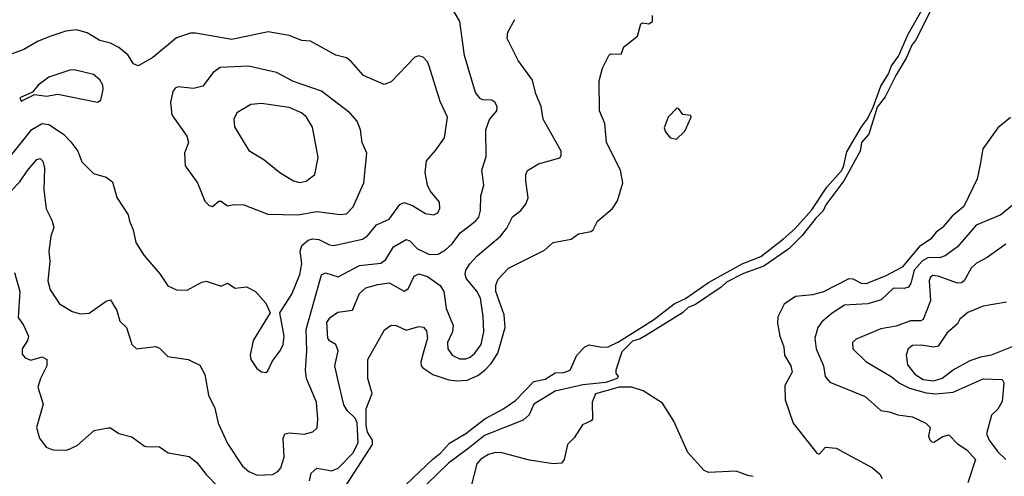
# Model space of a CAD drawing. Extents: x 1552294 to 1694791, y 811929 to 917222.
# Tile 114 of 256: x 1606979 to 1611606, y 829986 to 832133. Entities that reach past the tile are written whole.
import ezdxf

# ---------------------------------------------------------------- set-up
doc = ezdxf.new("R2010")
doc.units = 0

msp = doc.modelspace()

# ---------------------------------------------------------------- linework, layer by layer
at = {"layer": '0CON10XD'}
for points in [[(1611284, 832226), (1611188.4, 832035), (1611173.3, 832016.7), (1611145, 831951.3), (1611096.9, 831873.1), (1611045, 831770.4), (1611008.5, 831721.5), (1610968.4, 831595), (1610934.1, 831555), (1610927.9, 831515), (1610851.4, 831375), (1610767.7, 831262.3), (1610755, 831234.6), (1610719.7, 831200.3), (1610655, 831117.8), (1610592.5, 831055), (1610475, 830973.4), (1610379.9, 830940.1), (1610300.8, 830899.2), (1610274.6, 830875), (1610155, 830794.3), (1610120.5, 830779.5), (1610093.8, 830755), (1609925, 830649.2), (1609895, 830632), (1609858.9, 830621.1), (1609808.3, 830571.7), (1609780.7, 830485), (1609780.5, 830470.5), (1609791.5, 830455), (1609787.1, 830445), (1609732.5, 830427.5), (1609625, 830416.1), (1609494.5, 830385.5), (1609394.9, 830325.1), (1609372.3, 830275), (1609345, 830249.1), (1609163.1, 830176.9), (1609085, 830115.2)], [(1606935, 831325.6), (1606979.5, 831370.5), (1607015, 831424), (1607060, 831475), (1607075, 831479.4), (1607086.9, 831466.9), (1607094.6, 831435), (1607092, 831335), (1607103.3, 831243.3), (1607130.3, 831190.3), (1607139.2, 831155), (1607125.6, 831114.4), (1607116.1, 831045), (1607120.4, 830995), (1607110.4, 830905), (1607121.9, 830861.9), (1607165, 830796.9), (1607225, 830761.1), (1607265, 830750), (1607305, 830752.2), (1607385, 830810), (1607405, 830816.2), (1607435.6, 830765), (1607448.6, 830715), (1607480.8, 830685), (1607500.6, 830620.6), (1607506, 830605), (1607527.5, 830585), (1607616.6, 830596.6), (1607635, 830588), (1607675, 830549.2), (1607770, 830535), (1607825, 830508), (1607848.9, 830465), (1607866.4, 830366.4), (1607896.4, 830306.4), (1607911.8, 830235), (1607955, 830140), (1608025, 830032.7), (1608055, 830007.7), (1608095, 829991.1), (1608166.5, 829993.5), (1608191.5, 830008.5), (1608205.2, 830024.8), (1608221.6, 830075), (1608216.4, 830163.6), (1608225, 830185.7), (1608245, 830190.5), (1608315, 830183.4), (1608355.8, 830194.2), (1608377.1, 830212.9), (1608380.5, 830255), (1608373, 830335), (1608326.9, 830445), (1608321.8, 830485), (1608328.4, 830575), (1608324.8, 830675.2), (1608396.4, 830933.6), (1608415, 830942.9), (1608475, 830923.6), (1608575, 830976.9), (1608675, 830987.3), (1608700, 831005), (1608735, 831064.6), (1608795, 831099.6), (1608812.5, 831092.5), (1608848.2, 831055), (1608905, 831028.8), (1608945, 831029.6), (1608979.6, 831050.4), (1609010.7, 831079.3), (1609049.1, 831130.9), (1609120, 831185), (1609136.2, 831205), (1609143.8, 831235), (1609145.5, 831305), (1609159.4, 831355), (1609150.6, 831425), (1609170.3, 831490.3), (1609168.9, 831615), (1609186.7, 831663.3), (1609220.8, 831705), (1609222.5, 831725), (1609210.8, 831745), (1609196.7, 831755), (1609155, 831755.7), (1609142, 831762), (1609121.1, 831791.1), (1609069.1, 831965), (1609047.5, 832125), (1609006.2, 832195)], [(1608732, 829888), (1608921.6, 830068.4), (1608956.2, 830093.8), (1608998.9, 830141.1), (1609075, 830186.9), (1609165, 830256.3), (1609248.6, 830301.4), (1609308, 830342), (1609395, 830432), (1609448.1, 830441.9), (1609495, 830471.6), (1609535, 830473.5), (1609565.7, 830484.3), (1609597.6, 830555), (1609635, 830595.2), (1609655, 830603.2), (1609715, 830592.6), (1609744, 830594), (1609792.5, 830617.5), (1609957.8, 830722.2), (1610055, 830796.8), (1610108, 830822), (1610215, 830896.7), (1610373.6, 830985), (1610461.3, 831018.7), (1610568.4, 831101.6), (1610620.6, 831149.4), (1610700.8, 831239.2), (1610772, 831345), (1610839.4, 831420.6), (1610849.4, 831440.6), (1610865, 831511.9), (1610935, 831628.7), (1610962.9, 831667.1), (1610988.8, 831721.2), (1611025, 831820), (1611061, 831879), (1611075, 831915.3), (1611108.3, 831961.7), (1611153.1, 832065), (1611230.8, 832199.2)], [(1608340.9, 829965), (1608348.9, 830001.1), (1608375, 830023.3), (1608445, 830011.6), (1608475, 830023.6), (1608545, 830095.7), (1608569.2, 830145), (1608565, 830237.5), (1608555, 830258.9), (1608518.1, 830295), (1608501.9, 830321.9), (1608475, 830433.8), (1608459.6, 830505), (1608475.9, 830575.9), (1608463.8, 830605), (1608435, 830621.9), (1608426.7, 830635), (1608421.5, 830708.5), (1608437.3, 830732.7), (1608473, 830757), (1608542.5, 830767.5), (1608576, 830845), (1608605, 830871.2), (1608661.8, 830888.2), (1608714.7, 830894.7), (1608785, 830856.2), (1608805, 830867.1), (1608832.5, 830927.5), (1608855, 830938.2), (1608895, 830926), (1608955, 830882.7), (1608972, 830855), (1608983.5, 830775), (1609015.9, 830694.1), (1609012.6, 830665), (1608989.8, 830615), (1608991.4, 830585), (1609010.4, 830555), (1609045, 830538), (1609075, 830538.4), (1609095, 830546.4), (1609117.8, 830565), (1609146.9, 830605), (1609159.8, 830665), (1609157.1, 830737.1), (1609143.8, 830823.8), (1609126.7, 830856.7), (1609078.5, 830915), (1609071.5, 830935), (1609075.5, 830955), (1609093.6, 830985), (1609128.2, 831021.8), (1609237.9, 831115), (1609268.1, 831151.9), (1609294.7, 831205.3), (1609333.8, 831236.2), (1609356.5, 831265), (1609368.2, 831295), (1609356.5, 831375), (1609357.1, 831405), (1609365.7, 831424.3), (1609416.7, 831455), (1609516.2, 831483.8), (1609522.5, 831495), (1609522.5, 831515), (1609438.6, 831665), (1609428.6, 831725), (1609404.4, 831785), (1609388.6, 831848.6), (1609321.4, 831941.4), (1609269.5, 832045), (1609272.5, 832075), (1609306.2, 832133.8)], [(1608482.3, 829895), (1608636.7, 830135), (1608637.1, 830155), (1608613.1, 830193.1), (1608606.8, 830225), (1608606.8, 830303.2), (1608635.2, 830375), (1608615.3, 830445), (1608614.2, 830534.2), (1608692.9, 830675), (1608725, 830695.7), (1608747.5, 830695), (1608795, 830673.1), (1608855, 830690.6), (1608877, 830687), (1608890, 830670), (1608894.6, 830635), (1608875.3, 830565), (1608864, 830524), (1608865.4, 830505), (1608873.8, 830495), (1608920.4, 830465), (1608995, 830439.7), (1609035, 830434.1), (1609081.7, 830438.3), (1609131.1, 830458.9), (1609164.8, 830485.2), (1609193.5, 830516.5), (1609225.2, 830564.8), (1609259.8, 830685), (1609254.7, 830745), (1609215.8, 830855), (1609216.4, 830883.7), (1609227.3, 830912.7), (1609275.8, 830965), (1609445, 831048.9), (1609485, 831085.6), (1609570, 831100), (1609605, 831125.8), (1609662.5, 831137.5), (1609673.3, 831145), (1609694.2, 831185.8), (1609765, 831245.7), (1609788.5, 831281.5), (1609812.3, 831365), (1609801.5, 831425), (1609735.8, 831555), (1609729.2, 831645), (1609704, 831705), (1609702, 831845), (1609716.7, 831905), (1609747.5, 831965), (1609755, 831972.5), (1609805, 831970), (1609817.5, 832005), (1609881.2, 832055), (1609897, 832113), (1609905, 832117.5), (1609935, 832113.3), (1609952.5, 832125), (1609953, 832153)], [(1608135, 830474.2), (1608145, 830481.2), (1608165.4, 830525), (1608205, 830578.5), (1608217.3, 830605), (1608221.7, 830645), (1608200.6, 830755), (1608257.2, 830842.8), (1608295.6, 830935), (1608304.4, 830985), (1608296.9, 831045), (1608305, 831071.4), (1608335, 831096.7), (1608355, 831102.7), (1608385, 831098.5), (1608435, 831073.9), (1608455, 831071.5), (1608589.9, 831100.1), (1608613.8, 831116.2), (1608655, 831168.5), (1608715, 831194.4), (1608765, 831263.8), (1608785, 831273.8), (1608825, 831258.8), (1608885, 831221.4), (1608924.1, 831215.9), (1608943.3, 831225), (1608952.5, 831245), (1608952, 831275), (1608907.3, 831327.3), (1608895.8, 831355), (1608884.4, 831415), (1608891.1, 831468.9), (1608932.5, 831517.5), (1608975, 831576.7), (1608989.6, 831675), (1608955, 831748), (1608902.9, 831915), (1608894.5, 831935), (1608875, 831957.3), (1608855, 831963.1), (1608835, 831956.2), (1608725, 831840), (1608691.7, 831828.3), (1608595, 831870), (1608537, 831937), (1608515, 831954), (1608465, 831965.8), (1608345, 832031.4), (1608304.3, 832035.7), (1608245, 832057.8), (1608145.6, 832075.6), (1607975, 832039.6), (1607805, 832070), (1607780.9, 832069.1), (1607715, 832047.5), (1607604.6, 831955.4), (1607535, 831916.5), (1607514.2, 831925), (1607487.4, 831967.4), (1607445, 832001.4), (1607405, 832023.1), (1607355, 832035.6), (1607295, 832071.5), (1607245, 832084.5), (1607195, 832078.5), (1607125, 832055.5), (1607065, 832031.5), (1606997.7, 831992.3), (1606875, 831947.9)], [(1607345, 831744.3), (1607360, 831755), (1607371.4, 831805), (1607368.6, 831825), (1607355, 831850), (1607325, 831875.6), (1607235, 831897.1), (1607214.4, 831895.6), (1607115, 831862.5), (1607065.8, 831824.2), (1607038.3, 831791.7), (1606980, 831765), (1606985, 831750), (1607048.3, 831781.7), (1607105, 831773.1), (1607157.6, 831782.4), (1607345, 831744.3)], [(1608285, 831215.9), (1608375, 831230.8), (1608485, 831216.2), (1608515, 831220), (1608545, 831253.1), (1608596.4, 831365), (1608610, 831505), (1608587.8, 831555), (1608580.4, 831615), (1608564.6, 831655), (1608529.6, 831695), (1608397.2, 831797.2), (1608265, 831842.3), (1608185, 831884.1), (1608053.3, 831915), (1607921.5, 831908.5), (1607888.2, 831885), (1607839.1, 831820.9), (1607795, 831810), (1607723.3, 831816.7), (1607709.7, 831810.3), (1607698, 831795), (1607687, 831743), (1607694.3, 831685), (1607764, 831585), (1607772, 831555), (1607752.5, 831505), (1607756, 831445), (1607813.8, 831365), (1607848.8, 831278.8), (1607868.8, 831258.8), (1607885, 831254), (1607915, 831278.8), (1607925, 831280), (1607955, 831257.5), (1607985.8, 831264.2), (1608031.7, 831261.7), (1608145, 831218.1), (1608285, 831215.9)], [(1608295, 831366.7), (1608325, 831373.1), (1608365.7, 831404.3), (1608381.1, 831485), (1608355, 831626.7), (1608327.1, 831675), (1608302.5, 831695), (1608245, 831720.7), (1608115, 831738.5), (1608065, 831734.6), (1607999.1, 831695), (1607984.5, 831665), (1607988.8, 831628.8), (1608055, 831517.1), (1608125.8, 831475), (1608201.4, 831415), (1608265, 831375.5), (1608295, 831366.7)], [(1610065, 831570.6), (1610105, 831608.3), (1610134.3, 831674.3), (1610132, 831682), (1610095, 831687.1), (1610075.3, 831715.3), (1610066.2, 831716.2), (1610025.5, 831675), (1610008, 831625), (1610012.9, 831605), (1610035, 831577.4), (1610065, 831570.6)], [(1611635, 831672.4), (1611575.7, 831624.3), (1611505.3, 831525), (1611491.8, 831451.8), (1611477.8, 831385), (1611415, 831254.4), (1611361.3, 831208.7), (1611314.8, 831155.2), (1611285, 831134.4), (1611259.4, 831100.6), (1611205.1, 831064.9), (1611125, 830968.4), (1611045, 830926.4), (1610955, 830890), (1610935, 830891.9), (1610895, 830913.2), (1610875, 830913.9), (1610756.3, 830853.7), (1610705, 830839.3), (1610625, 830831.1), (1610571.5, 830795), (1610542, 830735), (1610539.4, 830705), (1610550.8, 830645), (1610568.9, 830595), (1610572.5, 830555), (1610602.1, 830505), (1610609.1, 830475), (1610575, 830412.5), (1610576.5, 830345), (1610613.3, 830235), (1610725, 830093.8), (1610735, 830090), (1610765, 830122.9), (1610815, 830118.6), (1610986, 830025), (1611020, 829995), (1611031.2, 829975)], [(1606840.9, 831375), (1607035, 831615.9), (1607085, 831644.7), (1607115, 831640.7), (1607183.8, 831593.8), (1607218.7, 831558.7), (1607252.2, 831515), (1607270, 831465), (1607325, 831410), (1607385, 831392), (1607415, 831370), (1607435, 831297.5), (1607488.6, 831215), (1607494.4, 831185), (1607512.2, 831145), (1607524.4, 831085), (1607562.5, 831025), (1607637.4, 830937.4), (1607675, 830880.8), (1607715, 830862.5), (1607765, 830861.4), (1607835, 830898.6), (1607855, 830902.9), (1607925, 830880), (1607955, 830894), (1607990.5, 830870.5), (1608045, 830876.2), (1608086.7, 830855), (1608135, 830800), (1608156.2, 830755), (1608076.5, 830625), (1608061.5, 830555), (1608065.6, 830535), (1608092.6, 830492.6), (1608115, 830477.5), (1608135, 830474.2)], [(1611650.8, 831265), (1611590, 831215), (1611473.4, 831166.6), (1611385, 831064), (1611327, 831023), (1611305.2, 831014.8), (1611246.9, 831013.1), (1611220.9, 830999.1), (1611182.5, 830955), (1611166.9, 830893.1), (1611155, 830874.6), (1611135, 830868.2), (1611085, 830870), (1611027.5, 830815), (1610965, 830796.7), (1610855, 830790.4), (1610796.7, 830753.3), (1610747.5, 830712.5), (1610728.9, 830685), (1610714.5, 830635), (1610720.9, 830585), (1610756.4, 830505), (1610763.1, 830455), (1610785, 830428.1), (1610951.4, 830361.4), (1611025, 830295.8), (1611065, 830289.4), (1611105, 830274.5), (1611175, 830265.5), (1611236.7, 830235), (1611258, 830215), (1611249.2, 830175), (1611255, 830156.7), (1611265, 830148), (1611275, 830146), (1611317, 830173), (1611345, 830180.8), (1611385, 830138.8), (1611429.8, 830109.8), (1611470, 830065), (1611434.4, 829955)], [(1611612.7, 831077.3), (1611524.4, 831015), (1611475, 830988.2), (1611450.4, 830965), (1611417.5, 830905), (1611405, 830895.5), (1611385, 830893.8), (1611295, 830927.2), (1611269.2, 830929.2), (1611258.1, 830921.9), (1611252.9, 830905), (1611258.7, 830811.3), (1611225, 830723.1), (1611213.6, 830716.4), (1611165, 830716), (1611098.2, 830691.8), (1611025, 830679.2), (1610908.9, 830631.1), (1610892.9, 830615), (1610894.6, 830585), (1610954.8, 830524.8), (1611073.5, 830455), (1611113.7, 830423.7), (1611160.6, 830400.6), (1611238.7, 830378.7), (1611283.9, 830373.9), (1611365, 830381.8), (1611506.3, 830443.7), (1611595, 830441.1), (1611603.8, 830425), (1611595, 830336.7), (1611575, 830301.4), (1611545, 830272.5), (1611522.7, 830185), (1611534.6, 830155), (1611575, 830101.1), (1611613.4, 830065)], [(1606955, 830943.3), (1606980, 830855), (1606971.9, 830731.9), (1606996.4, 830696.4), (1607019.6, 830645), (1607015.4, 830625), (1606990.5, 830585), (1606990.7, 830560.7), (1607005, 830542), (1607031.1, 830531.1), (1607085, 830547.1), (1607105.6, 830535), (1607106.1, 830505), (1607076.2, 830445), (1607064.4, 830405), (1607088.6, 830325), (1607057.1, 830215), (1607071.1, 830165), (1607102.9, 830122.9), (1607135, 830109.5), (1607200.9, 830109.1), (1607249.2, 830130.8), (1607328.8, 830201.2), (1607395, 830213.3), (1607405, 830213.3), (1607445, 830186.7), (1607505, 830172), (1607565, 830126.7), (1607575, 830126.2), (1607635, 830123.8), (1607676.1, 830096.1), (1607775, 830079.2), (1607810.7, 830050.7), (1607855, 829994.2), (1607912.9, 829935)], [(1611615.8, 830805), (1611506, 830785), (1611435, 830755.4), (1611396, 830725), (1611385, 830703.3), (1611335, 830659.2), (1611295, 830597.3), (1611275, 830592.6), (1611215, 830602.6), (1611175, 830600.6), (1611154.4, 830585.6), (1611145.2, 830555), (1611150, 830510), (1611185, 830465.8), (1611225, 830440.9), (1611274.8, 830434.8), (1611313.5, 830446.5), (1611365, 830486.6), (1611445, 830530), (1611495, 830547.5), (1611545, 830556.3), (1611655, 830600.4)], [(1610425, 829984.7), (1610400.3, 829989.7), (1610345, 830009.6), (1610215, 830004.1), (1610195, 830012.5), (1610117.7, 830097.7), (1610053.1, 830245), (1610000, 830330), (1609908.3, 830388.3), (1609854.7, 830404.7), (1609795, 830404.5), (1609685, 830374.1), (1609668.4, 830335), (1609670, 830255), (1609663.8, 830246.2), (1609622.8, 830227.2), (1609583.8, 830166.2), (1609553.2, 830135), (1609537.9, 830065), (1609525, 830046.7), (1609485.4, 830044.6), (1609375, 830061.8), (1609245, 830096.4), (1609215, 830097.1), (1609182.4, 830087.6), (1609145, 830066.7), (1609126.6, 830045), (1609099.7, 829940.3)], [(1609085, 830115.2), (1608993.1, 830046.9), (1608891.6, 829948.4)]]:
    msp.add_lwpolyline(points, dxfattribs=at)

doc.saveas('drawing.dxf')
